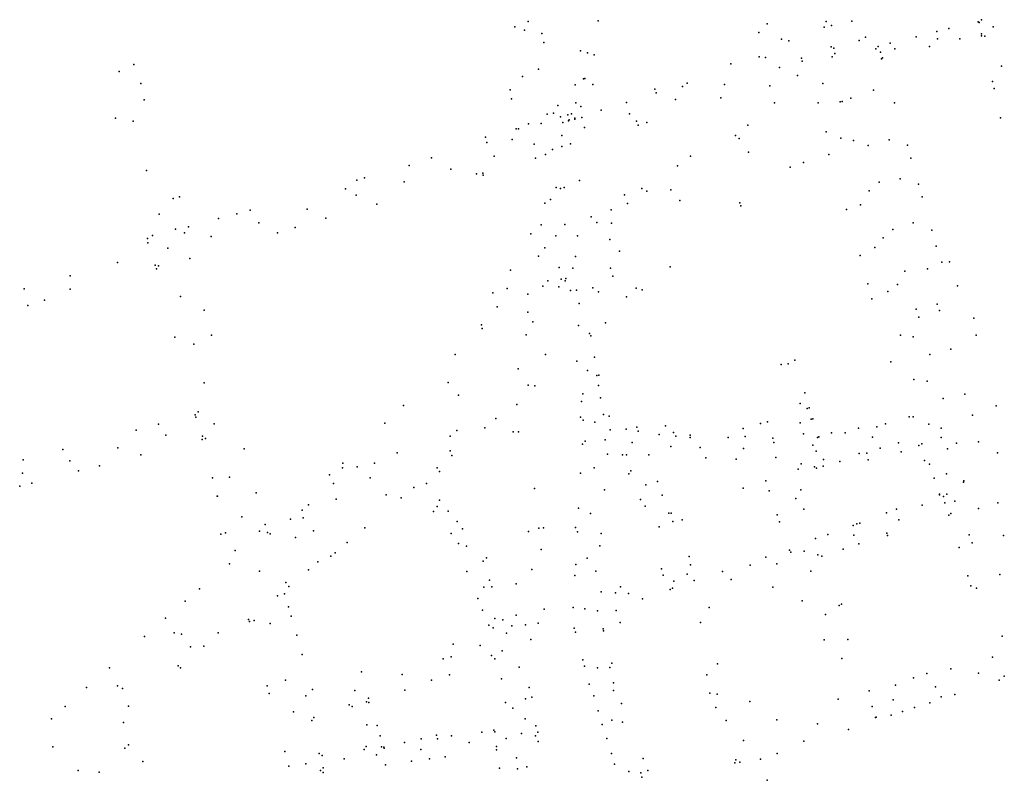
# Model space of a CAD drawing. Extents: x 197180 to 200867, y 8705806 to 8708815.
# Tile 6 of 10: x 198107 to 198480, y 8706423 to 8706710. Entities that reach past the tile are written whole.
import ezdxf

# ---------------------------------------------------------------- set-up
doc = ezdxf.new("R2010")
doc.units = 0
doc.header["$LTSCALE"] = 25
for name, color, linetype in [('ALVENARIA', 5, 'CONTINUOUS'), ('ARVORE', 5, 'CONTINUOUS'), ('BORDO', 5, 'CONTINUOUS'), ('CASA', 5, 'CONTINUOUS'), ('CERCA', 5, 'CONTINUOUS'), ('CRISTA', 5, 'CONTINUOUS'), ('EIXO', 5, 'CONTINUOUS'), ('ESTACAO', 5, 'CONTINUOUS'), ('MEIO-FIO', 5, 'CONTINUOUS'), ('MURO', 5, 'CONTINUOUS'), ('PE', 5, 'CONTINUOUS'), ('PN', 5, 'CONTINUOUS'), ('PONTE', 5, 'CONTINUOUS'), ('POSTE', 5, 'CONTINUOUS')]:
    doc.layers.add(name, color=color, linetype=linetype)

msp = doc.modelspace()

# ---------------------------------------------------------------- linework, layer by layer
at = {"layer": 'ALVENARIA'}
for p in [(198314.9342, 8706671.9055, 689.5521), (198315.1721, 8706672.3436, 687.2533), (198317.2169, 8706672.4918, 689.5538), (198317.3094, 8706672.9062, 687.2744)]:
    msp.add_point(p, dxfattribs=at)
at = {"layer": 'ARVORE'}
for p in [(198427.1362, 8706703.5123, 693.6032), (198230.6455, 8706646.2289, 694.91), (198340.4729, 8706608.7063, 693.3667), (198336.7467, 8706605.3929, 692.902), (198270.1464, 8706552.8386, 695.2845), (198272.6133, 8706554.9855, 695.019), (198336.8232, 8706545.7849, 696.1846), (198424.6805, 8706546.2687, 701.8056), (198402.7581, 8706542.3024, 700.4616), (198411.2903, 8706543.9787, 701.0771), (198338.4785, 8706539.6387, 696.5508), (198245.9793, 8706530.5716, 697.298), (198343.9022, 8706526.3118, 697.4297), (198448.4711, 8706526.7812, 704.9243), (198398.8965, 8706509.0048, 702.3107), (198359.692, 8706500.6899, 699.8446), (198207.9805, 8706497.5655, 699.0968), (198332.6565, 8706493.5877, 697.7679), (198392.1328, 8706495.7075, 702.5869), (198403.1462, 8706490.5481, 703.8281), (198368.0954, 8706488.0839, 701.1629), (198478.7623, 8706477.2018, 710.8304), (198271.3045, 8706474.2188, 697.4564), (198331.9058, 8706456.7095, 699.6084), (198371.1102, 8706455.3652, 703.4388), (198383.4263, 8706452.5224, 704.3262), (198416.84, 8706453.418, 707.8287), (198298.4712, 8706446.0422, 696.2152), (198374.5069, 8706445.3306, 703.8969), (198393.6221, 8706445.6645, 705.2962), (198302.4475, 8706439.6118, 696.6989), (198295.2066, 8706431.2268, 696.6766)]:
    msp.add_point(p, dxfattribs=at)
at = {"layer": 'BORDO'}
for p in [(198414.2211, 8706707.9429, 693.1916), (198421.9094, 8706709.5903, 693.1331), (198430.153, 8706683.5251, 695.0816), (198421.5365, 8706680.516, 694.8622), (198379.3467, 8706665.2557, 693.6098), (198436.0186, 8706664.7162, 696.3981), (198382.8559, 8706660.1246, 693.6386), (198428.0878, 8706662.5513, 696.4336), (198432.3312, 8706648.7458, 697.5581), (198440.2339, 8706649.9761, 697.4953), (198353.5564, 8706645.8198, 693.5346), (198356.9798, 8706641.8793, 693.5693), (198437.502, 8706630.902, 698.8089), (198445.0755, 8706633.4194, 698.7847), (198330.4533, 8706627.0675, 693.3369), (198334.1563, 8706622.7364, 693.2763), (198441.9888, 8706615.1203, 699.9577), (198450.5883, 8706615.9981, 700.026), (198446.3006, 8706600.757, 701.0864), (198454.2511, 8706602.6629, 701.1327), (198455.0889, 8706600.2057, 701.339), (198447.2671, 8706597.6883, 701.3437), (198459.3606, 8706585.6921, 702.4471), (198451.3835, 8706583.6464, 702.427), (198269.3334, 8706573.0416, 695.3399), (198273.2789, 8706568.3121, 695.2976), (198456.4622, 8706567.0723, 703.7881), (198464.6274, 8706568.6803, 703.8467), (198461.4519, 8706550.1374, 705.1555), (198469.8563, 8706550.6738, 705.2748), (198235.0234, 8706541.2198, 697.3356), (198239.9172, 8706537.0575, 697.3469), (198477.0972, 8706527.5931, 707.2555), (198214.5656, 8706521.9679, 698.379), (198469.7903, 8706525.4602, 707.4566), (198218.5311, 8706517.0122, 698.4449), (198477.8534, 8706500.5108, 709.5343), (198168.6615, 8706478.0317, 700.0254), (198172.0543, 8706473.2149, 700.0033), (198146.3652, 8706457.405, 700.9223), (198148.6175, 8706450.7392, 701.0439)]:
    msp.add_point(p, dxfattribs=at)
at = {"layer": 'CASA'}
for p in [(198469.7438, 8706709.3457, 693.2521), (198304.7681, 8706704.845, 689.4738), (198386.8434, 8706705.2835, 691.3241), (198454.018, 8706705.6451, 693.5863), (198458.6682, 8706706.8069, 693.5202), (198305.4986, 8706701.4747, 689.4272), (198436.4292, 8706701.2279, 693.6524), (198446.2595, 8706703.6922, 693.6565), (198470.9579, 8706704.0654, 693.5466), (198431.9121, 8706700.0368, 693.6685), (198451.3357, 8706700.0508, 693.5341), (198376.2498, 8706693.4069, 691.4097), (198386.9419, 8706696.129, 691.7355), (198433.1199, 8706695.3974, 693.7805), (198153.2058, 8706686.0513, 693.5112), (198324.0536, 8706685.6172, 688.609), (198359.6975, 8706686.1561, 691.3503), (198475.1558, 8706686.7431, 694.9009), (198292.7985, 8706683.6723, 691.2339), (198347.5031, 8706683.9044, 691.0928), (198348.016, 8706682.4684, 691.1099), (198390.9997, 8706685.1152, 692.6844), (198475.6852, 8706684.1328, 694.9869), (198293.3036, 8706680.187, 691.2701), (198336.8192, 8706678.8441, 690.4903), (198392.7148, 8706678.6561, 693.458), (198438.0831, 8706678.7022, 695.36), (198310.8089, 8706677.7448, 689.3262), (198327.2795, 8706675.9547, 689.9991), (198311.8212, 8706673.4725, 689.1978), (198314.6311, 8706674.1728, 688.9081), (198344.448, 8706671.3058, 691.0797), (198478.155, 8706673.0355, 695.6084), (198295.0396, 8706668.9473, 692.126), (198341.1938, 8706670.3371, 690.7959), (198283.5544, 8706665.7868, 692.4582), (198442.9486, 8706662.7621, 696.5758), (198306.2036, 8706659.1864, 690.5001), (198403.7178, 8706656.1577, 694.0131), (198444.2812, 8706657.8133, 696.7184), (198398.6384, 8706654.372, 694.3534), (198234.8904, 8706649.5614, 694.9187), (198237.8349, 8706650.4206, 694.8915), (198319.0861, 8706649.4243, 690.5253), (198310.1669, 8706646.7735, 690.2272), (198167.9185, 8706643.2408, 694.5426), (198448.5458, 8706643.2322, 696.8917), (198194.5257, 8706638.1043, 695.3195), (198182.6186, 8706634.976, 695.1684), (198189.5665, 8706636.8034, 695.2849), (198171.2384, 8706631.843, 694.6895), (198452.1772, 8706630.571, 697.8134), (198425.0674, 8706621.0089, 696.9092), (198291.6582, 8706608.5598, 692.1006), (198428.0084, 8706610.28, 697.8484), (198286.2822, 8706606.9284, 692.5405), (198110.5219, 8706602.1196, 695.3338), (198179.9649, 8706590.9322, 696.3052), (198324.7034, 8706582.622, 693.6721), (198318.0562, 8706581.0602, 692.8035), (198436.6561, 8706580.8082, 700.2099), (198326.3189, 8706575.8382, 693.7651), (198320.3467, 8706568.8121, 693.1732), (198326.9077, 8706567.3122, 693.5648), (198404.1274, 8706569.109, 699.6287), (198319.839, 8706565.8339, 693.2923), (198405.878, 8706563.4701, 699.8988), (198319.4384, 8706559.9419, 693.8203), (198328.1178, 8706561.0018, 694.1963), (198330.2952, 8706560.2845, 694.7015), (198443.6495, 8706560.1006, 701.9932), (198159.9307, 8706557.2786, 697.1339), (198283.2165, 8706555.9489, 693.6923), (198320.4406, 8706558.7857, 693.78), (198336.6364, 8706555.4889, 695.8617), (198340.7336, 8706556.1287, 695.9172), (198351.5234, 8706556.6624, 696.7242), (198380.8435, 8706555.6986, 699.0732), (198387.4344, 8706557.5982, 698.8902), (198402.3986, 8706557.783, 699.68), (198434.6398, 8706557.4174, 701.8089), (198151.4871, 8706555.0916, 697.1523), (198330.6332, 8706555.2031, 694.8034), (198341.2296, 8706554.6369, 696.1341), (198375.207, 8706552.3167, 698.5715), (198381.5896, 8706552.6122, 698.6286), (198192.2433, 8706548.0408, 697.3958), (198432.6389, 8706548.2653, 702.2375), (198447.328, 8706549.3215, 702.7978), (198123.801, 8706547.7054, 697.1121), (198153.2323, 8706545.7489, 697.5946), (198270.8097, 8706545.4354, 695.3977), (198329.6189, 8706546.0413, 695.5649), (198335.2686, 8706545.7584, 696.4922), (198427.6793, 8706546.3829, 701.9654), (198440.596, 8706546.8695, 702.8128), (198108.7796, 8706543.8645, 697.1522), (198137.663, 8706541.6285, 697.2951), (198229.5146, 8706540.8789, 697.6002), (198407.7883, 8706541.2426, 700.9547), (198411.0695, 8706541.4235, 701.3414), (198417.4423, 8706543.2326, 701.4009), (198428.1094, 8706543.8759, 702.2301), (198449.3819, 8706543.6373, 703.3452), (198129.6665, 8706539.6698, 697.3782), (198180.2778, 8706537.0718, 697.8898), (198224.5704, 8706538.1638, 698.008), (198266.1008, 8706539.4261, 696.2028), (198337.6687, 8706538.518, 696.6669), (198401.6111, 8706540.3614, 700.6068), (198453.0873, 8706536.9267, 705.0121), (198107.4602, 8706533.9203, 697.5984), (198112.0972, 8706535.0881, 697.54), (198256.4126, 8706533.3884, 696.5263), (198261.1886, 8706534.9232, 696.3397), (198348.5046, 8706535.6117, 697.4173), (198389.4223, 8706535.8912, 700.3808), (198182.1639, 8706530.1361, 698.1045), (198196.8861, 8706531.371, 698.255), (198251.6244, 8706529.5247, 697.4315), (198328.5182, 8706532.5385, 695.865), (198350.2804, 8706530.5411, 697.7292), (198390.704, 8706532.1754, 700.833), (198402.661, 8706532.5744, 701.0637), (198455.0731, 8706530.8186, 705.3359), (198455.1047, 8706530.6182, 705.3573), (198216.553, 8706526.8183, 698.6145), (198266.1438, 8706528.6577, 696.345), (198318.6848, 8706525.616, 695.4181), (198214.2611, 8706524.7942, 698.5959), (198263.885, 8706524.3616, 696.3077), (198269.4205, 8706524.4706, 696.1793), (198353.7248, 8706523.6677, 698.7293), (198393.7334, 8706523.0297, 701.2628), (198403.7498, 8706525.234, 701.7107), (198435.0729, 8706523.811, 704.1487), (198438.8851, 8706525.2445, 704.4757), (198458.6258, 8706522.926, 706.7326), (198200.2538, 8706519.3614, 698.6537), (198209.7591, 8706521.4508, 698.5735), (198272.8005, 8706520.4987, 696.1947), (198317.4863, 8706518.2357, 695.4518), (198354.2704, 8706520.5153, 698.7347), (198357.8178, 8706521.1238, 699.504), (198394.5821, 8706520.4194, 701.4184), (198422.5029, 8706519.0984, 703.6308), (198425.0142, 8706519.9622, 703.6319), (198183.4925, 8706515.7314, 698.9528), (198201.1045, 8706516.3761, 698.6773), (198202.0802, 8706515.8506, 698.6847), (198270.5173, 8706516.0396, 696.6968), (198274.8631, 8706517.7954, 696.1241), (198318.2966, 8706516.656, 695.7669), (198327.2701, 8706516.0729, 696.5075), (198412.8302, 8706515.6771, 702.9489), (198435.3751, 8706515.253, 704.8803), (198326.7084, 8706511.3696, 696.6105), (198462.4605, 8706510.7712, 708.2492), (198360.4128, 8706507.357, 700.095), (198389.493, 8706507.0517, 701.7945), (198398.3911, 8706509.7639, 702.1947), (198410.5531, 8706507.4181, 704.2293), (198418.6445, 8706510.1182, 703.8903), (198186.766, 8706504.516, 698.9878), (198220.1156, 8706505.258, 698.9917), (198282.5612, 8706505.6232, 695.7851), (198283.8226, 8706506.7771, 695.7871), (198317.5881, 8706504.3268, 696.4818), (198361.0066, 8706504.2258, 700.2579), (198216.6331, 8706502.3397, 699.0258), (198276.3914, 8706501.6743, 696.6803), (198317.3178, 8706500.0926, 696.371), (198325.2258, 8706501.8301, 696.8976), (198350.0412, 8706502.6903, 699.1522), (198373.051, 8706501.6124, 700.8857), (198465.7682, 8706500.0468, 708.9204), (198284.9954, 8706498.398, 695.9973), (198285.8717, 8706495.8967, 696.0253), (198285.8726, 8706495.8809, 696.072), (198334.4948, 8706495.8832, 698.0819), (198362.3702, 8706498.28, 700.0652), (198466.881, 8706496.2295, 709.0966), (198207.5951, 8706493.2604, 699.5233), (198327.2622, 8706494.0365, 697.2551), (198353.2889, 8706494.8256, 699.6573), (198209.0198, 8706488.3581, 699.5512), (198280.5895, 8706491.416, 696.3632), (198417.1644, 8706488.8555, 705.4839), (198418.0784, 8706489.261, 705.7552), (198210.1033, 8706484.7354, 699.6278), (198282.4204, 8706487.0413, 696.1058), (198332.9449, 8706486.9724, 698.1467), (198194.3471, 8706482.7369, 699.5563), (198284.8117, 8706481.4078, 696.2806), (198334.4135, 8706482.4103, 698.7762), (198212.1537, 8706477.6375, 699.8691), (198286.3904, 8706480.3354, 696.022), (198317.5225, 8706478.7209, 697.4413), (198328.1086, 8706479.2284, 698.4879), (198177.063, 8706473.4722, 699.9782), (198214.2247, 8706470.2774, 699.9121), (198287.0911, 8706468.6759, 696.6894), (198320.3203, 8706468.3506, 698.2982), (198331.2409, 8706467.082, 699.226), (198475.1177, 8706469.3435, 711.3619), (198168.2628, 8706465.3054, 700.1141), (198236.6994, 8706463.7345, 699.7187), (198269.8996, 8706462.6896, 698.164), (198320.919, 8706465.8937, 698.6469), (198330.4911, 8706465.4417, 699.4951), (198459.3909, 8706464.9518, 710.801), (198289.6101, 8706461.0796, 695.5655), (198322.7156, 8706459.1085, 698.9501), (198331.934, 8706459.6287, 700.0016), (198477.6396, 8706460.6511, 712.4744), (198200.9851, 8706458.5033, 699.9973), (198201.7817, 8706455.559, 700.0438), (198252.9954, 8706456.8662, 699.3523), (198300.0451, 8706457.8696, 696.4369), (198368.2629, 8706455.6645, 703.1724), (198428.5375, 8706456.579, 708.7652), (198460.8918, 8706455.1569, 712.0755), (198239.449, 8706452.1593, 699.9243), (198298.6406, 8706453.5368, 696.2751), (198301.0429, 8706454.2007, 697.0398), (198334.9325, 8706451.7457, 700.0309), (198451.3959, 8706452.1048, 711.2266), (198370.4911, 8706450.2926, 703.7805), (198445.6022, 8706450.2478, 710.8996), (198119.427, 8706445.9716, 701.4605), (198436.8313, 8706447.3658, 710.4491), (198302.474, 8706443.3541, 696.5991), (198303.338, 8706440.9306, 696.6965), (198420.7038, 8706442.0015, 708.7346), (198243.6661, 8706439.5205, 700.0491), (198252.8318, 8706437.0691, 699.8523), (198259.2451, 8706438.4765, 699.2468), (198264.9682, 8706439.8209, 698.6879), (198329.3803, 8706438.5333, 699.7997), (198207.7157, 8706433.6121, 700.4058), (198245.0989, 8706435.288, 700.0613), (198287.6377, 8706434.2848, 696.17), (198331.0626, 8706432.9384, 699.9501), (198393.7317, 8706432.9242, 706.4501), (198262.389, 8706430.9002, 698.9502), (198268.2897, 8706431.7055, 698.4739), (198332.2327, 8706428.9338, 700.3636), (198343.1254, 8706431.0826, 701.2515), (198377.7938, 8706429.3202, 705.0147), (198378.147, 8706430.5077, 704.7289), (198387.474, 8706430.7704, 705.8352), (198209.1585, 8706428.1523, 700.4929), (198222.1943, 8706425.7384, 700.5948), (198288.7606, 8706427.3966, 696.2175), (198295.5915, 8706427.1667, 696.4415), (198299.0932, 8706427.9267, 696.9863), (198344.8531, 8706426.4709, 701.534), (198342.5461, 8706424.0177, 701.1524), (198390.0067, 8706422.7845, 706.2881)]:
    msp.add_point(p, dxfattribs=at)
at = {"layer": 'CERCA'}
for p in [(198356.0634, 8706654.9277, 693.3332), (198337.1774, 8706640.647, 692.5432), (198300.6575, 8706629.1935, 690.6467), (198303.5809, 8706620.8227, 690.3479), (198458.822, 8706618.6903, 698.1336), (198292.9736, 8706615.4746, 692.0086), (198455.9772, 8706618.5361, 698.1918), (198461.8767, 8706609.5356, 699.0972), (198287.8775, 8706601.6993, 692.5922), (198282.0035, 8706594.8321, 693.178), (198323.3491, 8706590.7348, 692.0673), (198476.5209, 8706564.2839, 703.2456), (198287.3565, 8706559.4675, 693.3392), (198349.1123, 8706553.3643, 696.6513), (198354.6098, 8706554.2353, 696.9476), (198392.052, 8706552.0147, 699.6124), (198403.633, 8706553.6531, 699.9846), (198439.5893, 8706550.3253, 702.5231), (198366.7282, 8706544.5835, 698.1921), (198378.2857, 8706544.1136, 699.0392), (198451.2707, 8706542.1621, 703.5524), (198380.9112, 8706533.1367, 699.6864), (198304.6004, 8706510.0228, 694.4722), (198350.6666, 8706500.2749, 699.3018), (198295.1161, 8706485.2145, 695.396), (198305.6595, 8706487.4531, 695.9451), (198316.6201, 8706488.0107, 696.8156), (198290.007, 8706483.4387, 696.0195), (198317.0515, 8706480.227, 697.4375), (198300.5981, 8706475.9348, 694.3244), (198263.1469, 8706460.5663, 698.5677), (198291.0574, 8706452.2336, 695.5211), (198286.6506, 8706441.6671, 696.0417), (198265.3688, 8706438.4876, 698.5692)]:
    msp.add_point(p, dxfattribs=at)
at = {"layer": 'CRISTA'}
for p in [(198319.3555, 8706698.3582, 687.264), (198324.5745, 8706696.8759, 686.7209), (198313.1878, 8706646.6755, 689.3667), (198344.4471, 8706645.3824, 693.0526), (198308.0593, 8706642.1693, 689.8816), (198313.4431, 8706632.7864, 689.6587), (198331.0844, 8706633.2885, 693.0651), (198305.8714, 8706623.9552, 690.0558), (198317.5354, 8706620.703, 693.006), (198311.284, 8706616.4946, 690.9794), (198330.7984, 8706616.2144, 693.0781), (198312.0407, 8706612.0596, 691.3044), (198313.8559, 8706612.3231, 693.4932), (198311.2627, 8706609.1909, 690.5755), (198317.9158, 8706607.9151, 693.2413), (198324.119, 8706608.7834, 693.1524), (198299.4552, 8706606.4853, 690.8207), (198298.8482, 8706591.0847, 691.9295), (198306.1539, 8706583.6667, 690.7278), (198295.9077, 8706578.1852, 690.7434), (198302.0927, 8706571.8608, 691.3977), (198295.3446, 8706564.7351, 691.8686), (198293.9142, 8706554.4396, 691.2461), (198302.061, 8706532.9992, 692.204), (198303.6867, 8706518.0691, 694.1709), (198295.0625, 8706497.0349, 694.8826), (198293.4115, 8706481.1459, 695.7732), (198303.4076, 8706482.1007, 696.0604), (198289.8275, 8706471.6566, 695.8142)]:
    msp.add_point(p, dxfattribs=at)
at = {"layer": 'EIXO'}
for p in [(198299.6596, 8706709.4513, 689.5199), (198326.0275, 8706709.7359, 684.3145), (198389.9564, 8706708.5016, 691.1297), (198294.6428, 8706707.4077, 689.9746), (198454.3269, 8706702.8514, 693.4349), (198322.0783, 8706697.6353, 684.7454), (198432.7686, 8706697.8466, 693.6298), (198438.1538, 8706699.0589, 693.5464), (198145.0902, 8706690.5146, 693.2022), (198303.4792, 8706691.4496, 689.693), (198394.5567, 8706692.0951, 692.5056), (198478.5761, 8706692.6112, 694.2398), (198297.4317, 8706688.61, 690.5607), (198373.8054, 8706685.6352, 691.6697), (198410.9984, 8706686.0627, 693.7711), (198355.3514, 8706679.9428, 691.3119), (198306.8449, 8706674.4834, 689.8303), (198337.9318, 8706674.5642, 690.564), (198150.3378, 8706671.796, 693.6667), (198299.7937, 8706670.7669, 690.8602), (198312.3998, 8706666.376, 689.8231), (198417.7444, 8706665.3077, 694.4499), (198286.8205, 8706658.5046, 692.2778), (198155.3509, 8706653.1788, 694.1643), (198252.7834, 8706648.8857, 694.4481), (198311.842, 8706646.3976, 687.8328), (198234.6506, 8706643.7723, 694.9686), (198216.0978, 8706638.5268, 695.1721), (198425.2074, 8706640.1333, 695.843), (198160.1292, 8706636.612, 694.5142), (198197.7767, 8706633.4181, 695.209), (198179.8417, 8706628.1851, 695.0459), (198310.0435, 8706628.4577, 688.4085), (198430.6879, 8706624.0484, 696.9152), (198144.3765, 8706618.3351, 695.2034), (198126.5504, 8706613.3853, 695.221), (198307.0909, 8706611.4814, 688.9293), (198109.1976, 8706608.4171, 695.1736), (198305.113, 8706609.4704, 688.6733), (198435.518, 8706607.4729, 698.2723), (198168.2468, 8706605.5857, 695.4981), (198318.6514, 8706594.6509, 691.6894), (198440.3918, 8706590.9793, 699.6737), (198173.3276, 8706587.5436, 696.117), (198322.0503, 8706577.6353, 692.6948), (198397.9044, 8706580.1249, 698.4788), (198445.3911, 8706574.2049, 701.0198), (198177.1251, 8706572.9182, 696.5043), (198299.6124, 8706571.9999, 690.0333), (198402.3767, 8706565.1571, 699.0147), (198324.7736, 8706558.1012, 694.0592), (198451.0491, 8706557.296, 702.5523), (198162.6572, 8706553.1057, 697.0641), (198295.9159, 8706554.4085, 690.5513), (198429.768, 8706552.3816, 701.4557), (198144.572, 8706548.3817, 697.1141), (198353.5523, 8706548.9129, 697.0381), (198364.6138, 8706548.4671, 697.8098), (198381.0222, 8706548.1896, 698.8809), (198408.4924, 8706547.0738, 700.511), (198126.4519, 8706543.4765, 697.1131), (198241.5583, 8706542.5518, 697.2436), (198324.6145, 8706540.7844, 694.9517), (198108.5551, 8706538.8305, 697.2447), (198186.7185, 8706537.2714, 697.789), (198457.7089, 8706538.586, 704.6896), (198344.077, 8706534.4281, 696.9687), (198227.0857, 8706528.9501, 698.0128), (198265.2915, 8706526.1757, 696.2589), (198457.1532, 8706527.5488, 705.5896), (198460.8506, 8706528.2204, 705.9575), (198191.3622, 8706522.3551, 698.4337), (198323.1568, 8706523.5608, 695.412), (198349.1551, 8706518.5925, 698.1242), (198439.6628, 8706521.1369, 704.4832), (198211.7416, 8706514.5445, 698.744), (198299.7575, 8706516.7217, 692.448), (198422.6631, 8706515.4224, 703.4493), (198479.2256, 8706515.2175, 708.3278), (198276.323, 8706511.2552, 695.5985), (198321.9867, 8706506.7342, 696.3369), (198393.5647, 8706504.5034, 702.0603), (198300.9524, 8706502.4106, 692.7452), (198406.4827, 8706501.7439, 703.2558), (198282.8129, 8706495.7705, 695.6991), (198376.3267, 8706498.6108, 701.1993), (198337.5304, 8706493.4086, 698.3422), (198412.0497, 8706485.4264, 704.7889), (198202.145, 8706482.0714, 699.5871), (198287.0348, 8706483.9392, 695.8471), (198298.6706, 8706481.5296, 693.5536), (198364.7845, 8706482.3358, 701.0729), (198281.4861, 8706473.7386, 696.8453), (198267.4715, 8706468.6194, 698.0462), (198270.5888, 8706469.4332, 697.659), (198371.2071, 8706466.7469, 702.5839), (198418.1305, 8706468.8461, 706.691), (198252.0359, 8706462.8144, 699.2622), (198296.2343, 8706465.4703, 694.109), (198325.7746, 8706465.2338, 698.8254), (198469.8195, 8706463.209, 711.5929), (198207.9685, 8706460.6375, 699.9784), (198234.0584, 8706456.7143, 699.8359), (198453.5686, 8706458.0802, 710.8112), (198437.632, 8706453.2241, 709.6418), (198293.7904, 8706450.0365, 695.7088), (198429.6048, 8706450.7153, 709.0602), (198238.6461, 8706443.7183, 699.9622), (198331.2311, 8706445.4967, 699.5141), (198409.0129, 8706444.0824, 707.0954), (198277.3549, 8706437.1174, 697.3524), (198291.326, 8706438.5634, 695.7109), (198259.0026, 8706434.4768, 699.1649), (198153.9401, 8706429.8644, 700.7255), (198215.619, 8706428.9885, 700.3564), (198230.1266, 8706430.8459, 700.3152), (198242.2572, 8706432.4397, 699.9086), (198337.6687, 8706426.0913, 700.4087)]:
    msp.add_point(p, dxfattribs=at)
at = {"layer": 'ESTACAO'}
for p in [(198475.4189, 8706707.3672, 693.3314), (198424.7446, 8706702.2809, 693.6945), (198320.9059, 8706669.3896, 689.9396), (198301.8818, 8706663.0545, 690.8244), (198270.391, 8706653.6918, 693.6785), (198163.4753, 8706623.8534, 694.9442), (198316.5255, 8706616.213, 693.4519), (198467.5605, 8706560.7557, 704.492), (198180.9697, 8706557.49, 697.0982), (198328.7514, 8706551.4383, 695.0065), (198338.9481, 8706550.4082, 696.1055), (198407.214, 8706549.3525, 700.348), (198250.0765, 8706546.4658, 696.7513), (198393.2128, 8706544.7253, 699.914), (198403.9018, 8706509.3797, 702.627), (198198.0938, 8706501.8445, 699.1808), (198354.6747, 8706498.0308, 699.5513), (198320.9906, 8706487.5335, 697.1695), (198291.4381, 8706478.3566, 695.9936), (198210.9659, 8706448.6081, 700.174), (198297.0835, 8706440.4381, 696.1515), (198381.0507, 8706437.7732, 704.707)]:
    msp.add_point(p, dxfattribs=at)
at = {"layer": 'MEIO-FIO'}
for p in [(198412.2061, 8706709.4432, 693.0276), (198470.1143, 8706709.0987, 693.2412), (198470.9954, 8706710.1199, 693.21), (198411.4742, 8706707.3621, 693.0601), (198470.9023, 8706704.8309, 693.3801), (198395.3588, 8706702.774, 691.7357), (198398.1952, 8706702.1062, 692.0914), (198472.2634, 8706703.884, 693.4388), (198414.1705, 8706699.8948, 693.5232), (198415.1202, 8706699.3526, 693.6154), (198415.5431, 8706697.3487, 693.7017), (198431.085, 8706699.0897, 693.6031), (198389.3567, 8706695.7803, 691.9431), (198402.956, 8706695.5315, 692.9856), (198403.1342, 8706694.4955, 693.0699), (198414.4892, 8706696.0498, 693.6548), (198433.5775, 8706695.691, 693.7429), (198401.4493, 8706688.9903, 693.043), (198357.9547, 8706684.8366, 691.1898), (198372.4709, 8706680.6024, 691.8035), (198409.217, 8706678.7648, 693.7782), (198417.526, 8706679.0778, 694.1748), (198309.1565, 8706674.8519, 689.7097), (198312.7866, 8706671.2955, 689.5764), (198319.9339, 8706673.2285, 689.576), (198340.6172, 8706671.7325, 690.6773), (198295.9985, 8706668.8666, 691.2371), (198412.3127, 8706667.7294, 694.1785), (198293.6428, 8706664.8856, 691.5528), (198315.613, 8706663.2449, 689.9916), (198308.884, 8706661.0698, 690.0333), (198312.4133, 8706662.2422, 689.8853), (198280.0881, 8706651.9492, 693.0518), (198166.3863, 8706630.9819, 694.6627), (198157.6682, 8706628.5681, 694.7207), (198169.7374, 8706629.6453, 694.7648), (198155.8794, 8706625.8739, 694.8647), (198158.6011, 8706617.334, 695.0938), (198159.9002, 8706617.1241, 695.0855), (198126.5304, 8706608.3136, 695.2898), (198174.0272, 8706559.9933, 696.8418), (198174.9691, 8706561.9391, 696.7485), (198445.1403, 8706560.0936, 701.9524), (198176.5246, 8706552.7888, 697.0446), (198177.7184, 8706551.9194, 697.156), (198455.7602, 8706552.3465, 703.1582), (198448.4156, 8706549.9172, 702.8799), (198464.1678, 8706535.4723, 705.7469), (198456.5828, 8706530.0383, 705.5006), (198457.797, 8706530.9122, 705.5184), (198198.0632, 8706516.9276, 698.5739), (198188.948, 8706509.6036, 698.7724), (198209.1744, 8706496.0355, 699.1197), (198204.8658, 8706492.4297, 699.209), (198193.9462, 8706483.5307, 699.4501), (198196.1261, 8706483.1671, 699.5338), (198285.7451, 8706469.976, 696.6127), (198215.6151, 8706454.6345, 699.9649), (198231.9188, 8706451.239, 699.9131), (198238.563, 8706452.4526, 699.7918), (198239.306, 8706453.7792, 699.731), (198233.1303, 8706450.673, 699.9055), (198217.8743, 8706445.3738, 700.0504), (198218.6599, 8706446.556, 700.042), (198287.0695, 8706441.087, 696.0262), (198220.6564, 8706432.9676, 700.2322), (198237.6805, 8706434.481, 700.0111), (198238.3934, 8706435.5439, 700.0108), (198244.2608, 8706435.4755, 699.8334), (198245.1464, 8706434.8893, 699.7703), (198287.6042, 8706435.5774, 695.9773), (198221.7388, 8706432.1557, 700.2981), (198221.2019, 8706426.4595, 700.336), (198222.1018, 8706427.4532, 700.2971)]:
    msp.add_point(p, dxfattribs=at)
at = {"layer": 'MURO'}
for p in [(198298.1934, 8706706.2072, 689.7182), (198462.7968, 8706702.8383, 693.4452), (198150.6481, 8706693.1665, 693.0685), (198317.3887, 8706685.5513, 686.4668), (198320.5798, 8706687.7467, 685.784), (198321.0083, 8706687.8793, 688.7875), (198154.5286, 8706679.8735, 693.6688), (198317.7045, 8706678.7154, 686.7571), (198418.3161, 8706679.2097, 694.3314), (198316.0677, 8706674.5586, 687.1823), (198319.5347, 8706677.3727, 686.7631), (198143.6701, 8706672.9492, 693.7481), (198304.4944, 8706670.9115, 690.2774), (198382.5952, 8706670.2816, 693.666), (198284.0231, 8706663.6886, 692.6605), (198378.0208, 8706666.4365, 693.6753), (198422.6056, 8706664.4914, 694.6816), (198263.1571, 8706657.9022, 693.9331), (198302.3738, 8706657.8276, 690.9091), (198360.999, 8706658.5823, 693.7943), (198413.2204, 8706659.2387, 694.3952), (198254.6408, 8706655.0656, 694.1056), (198282.5337, 8706652.0879, 692.9093), (198282.5753, 8706651.4416, 693.1153), (198342.5542, 8706646.3611, 692.6078), (198428.4876, 8706645.474, 695.8739), (198447.1998, 8706647.9706, 697.2898), (198165.5064, 8706642.5233, 694.4204), (198336.0287, 8706643.9514, 691.8128), (198379.6626, 8706640.9389, 694.6459), (198242.3974, 8706640.374, 695.1022), (198305.9514, 8706640.8044, 690.2681), (198331.0352, 8706638.2554, 691.6388), (198379.9632, 8706639.7868, 694.7826), (198419.926, 8706638.4567, 695.8115), (198223.1416, 8706635.1699, 695.3315), (198323.4649, 8706635.6212, 690.8432), (198211.5376, 8706631.6656, 695.3743), (198304.4988, 8706632.5941, 690.1111), (198155.8014, 8706627.4856, 694.941), (198204.8439, 8706629.6415, 695.5545), (198433.8373, 8706627.6528, 696.9422), (198453.8098, 8706624.5301, 698.175), (198171.7789, 8706619.9158, 695.1995), (198159.1962, 8706616.004, 695.2813), (198353.2346, 8706616.734, 694.1428), (198342.772, 8706608.0834, 693.5896), (198439.1688, 8706610.1026, 698.3185), (198116.807, 8706604.1171, 695.5925), (198429.4986, 8706604.6654, 698.1359), (198177.2192, 8706600.3812, 695.6741), (198468.0457, 8706597.3325, 700.3102), (198282.2936, 8706593.5175, 693.4465), (198328.9137, 8706595.6543, 692.3591), (198166.081, 8706590.144, 696.1528), (198445.1733, 8706590.36, 699.9821), (198468.9277, 8706590.9647, 700.5912), (198272.0758, 8706583.6641, 694.7509), (198400.4116, 8706581.4519, 698.8134), (198395.2755, 8706579.8884, 698.4772), (198325.6373, 8706575.7021, 693.722), (198326.2202, 8706571.9278, 693.3707), (198450.3755, 8706573.5171, 701.5546), (198252.4878, 8706564.4349, 696.2642), (198405.0832, 8706563.2297, 699.5838), (198173.7363, 8706560.8838, 697.0385), (198406.5303, 8706559.1887, 700.0127), (198407.2102, 8706559.332, 700.084), (198245.5019, 8706557.7503, 696.833), (198390.0738, 8706558.2521, 699.0331), (198424.4766, 8706555.7905, 701.0251), (198431.4625, 8706556.3687, 701.5071), (198455.7229, 8706555.8416, 703.0015), (198355.4351, 8706552.8512, 697.0527), (198360.8339, 8706553.1683, 697.5073), (198409.5133, 8706552.5807, 700.5622), (198414.3095, 8706554.0746, 700.688), (198419.4239, 8706554.0345, 700.8467), (198176.3851, 8706551.5418, 697.5857), (198320.1201, 8706549.791, 694.6317), (198458.1006, 8706548.0258, 703.9043), (198345.1799, 8706545.6765, 696.7305), (198476.9875, 8706546.5032, 705.3933), (198229.6348, 8706542.5394, 697.6536), (198265.1964, 8706540.8697, 696.0016), (198408.5705, 8706540.6954, 701.0881), (198319.4528, 8706538.8018, 694.9303), (198226.11, 8706534.9193, 697.8308), (198464.3143, 8706535.8766, 706.0036), (198182.0936, 8706530.1274, 698.1722), (198352.7344, 8706523.6721, 698.3015), (198237.9089, 8706518.1217, 698.2881), (198305.4138, 8706518.1786, 694.4476), (198423.8371, 8706519.6368, 703.514), (198185.2705, 8706516.3191, 698.7399), (198466.3025, 8706515.5351, 707.9459), (198231.2469, 8706512.5714, 698.7109), (198408.1577, 8706514.094, 702.7456), (198424.6457, 8706512.0972, 704.0966), (198467.4879, 8706512.4463, 708.3117), (198225.0528, 8706507.4903, 699.1633), (198226.6604, 8706508.7278, 699.0729), (198175.3909, 8706495.1, 699.386), (198170.059, 8706490.5187, 699.3957), (198342.7903, 8706491.3892, 698.756), (198162.5433, 8706484.0012, 699.5542), (198182.4694, 8706478.4531, 699.6863), (198327.9671, 8706479.9934, 698.2954), (198154.6256, 8706477.103, 699.9318), (198141.4004, 8706465.2619, 699.9929), (198450.3231, 8706463.0757, 710.339), (198438.4933, 8706458.6994, 709.3494), (198445.2265, 8706461.5007, 710.2012), (198132.7461, 8706457.7831, 700.4503), (198218.1538, 8706457.0977, 700.0001), (198324.3938, 8706454.7201, 699.2194), (198124.6722, 8706450.7087, 701.0836), (198326.1422, 8706449.0325, 699.535), (198441.1186, 8706448.7784, 710.6209), (198327.5755, 8706443.8585, 699.5129), (198242.5522, 8706443.4856, 700.0998), (198282.074, 8706440.9929, 696.6739), (198270.7131, 8706439.5596, 698.0715), (198147.2302, 8706434.8713, 700.8767), (198255.5002, 8706430.0188, 699.4697), (198137.4745, 8706425.8386, 701.4036), (198245.7351, 8706428.6886, 700.0051), (198342.1857, 8706425.5423, 701.0003)]:
    msp.add_point(p, dxfattribs=at)
at = {"layer": 'PE'}
for p in [(198325.5641, 8706633.4648, 691.7189), (198318.2861, 8706628.4358, 691.0619), (198331.6615, 8706613.2266, 692.6385), (198326.1896, 8706607.2551, 692.2112), (198318.9149, 8706602.9094, 691.8448), (198165.8481, 8706478.4414, 699.6319), (198167.3742, 8706466.0301, 699.9554), (198144.4771, 8706458.4731, 700.1619), (198146.7352, 8706444.6058, 700.7207), (198119.9354, 8706435.4398, 701.8488), (198129.6171, 8706426.4831, 701.7998)]:
    msp.add_point(p, dxfattribs=at)
at = {"layer": 'PN'}
msp.add_point((198411.5245, 8706475.8214), dxfattribs=at)
at = {"layer": 'PONTE'}
for p in [(198313.5735, 8706611.445, 693.642), (198315.6005, 8706607.8786, 693.5614), (198299.5485, 8706599.5755, 693.6821), (198301.4331, 8706596.0082, 693.6107)]:
    msp.add_point(p, dxfattribs=at)
at = {"layer": 'POSTE'}
for p in [(198322.8565, 8706591.5126, 692.0031), (198360.8739, 8706552.2824, 697.439), (198409.0324, 8706552.3072, 700.3635), (198321.1988, 8706550.9096, 694.1788), (198392.458, 8706550.3909, 699.6489), (198270.186, 8706547.2952, 695.3031), (198400.7885, 8706529.2664, 701.0636), (198342.0405, 8706528.8304, 697.1914), (198459.4149, 8706523.6073, 706.4339), (198435.1954, 8706516.1727, 704.7715), (198273.2495, 8706512.2614, 696.0684), (198409.0497, 8706507.9045, 703.1651), (198383.4789, 8706504.0883, 701.5469), (198354.1542, 8706495.3813, 699.6296), (198469.0206, 8706495.3652, 709.4242), (198325.8333, 8706486.8067, 697.566), (198420.4983, 8706475.9908, 706.2131), (198367.1303, 8706462.6527, 702.6391), (198479.5764, 8706462.1352, 712.3488), (198455.7483, 8706454.3507, 711.67), (198335.2309, 8706444.7711, 700.0151), (198430.846, 8706446.5287, 709.4124), (198431.1748, 8706446.669, 709.5144), (198303.4576, 8706437.4623, 697.0181), (198403.7729, 8706437.5595, 706.6622), (198148.6033, 8706436.1759, 700.7706), (198379.6614, 8706429.5899, 704.937)]:
    msp.add_point(p, dxfattribs=at)

doc.saveas('drawing.dxf')
